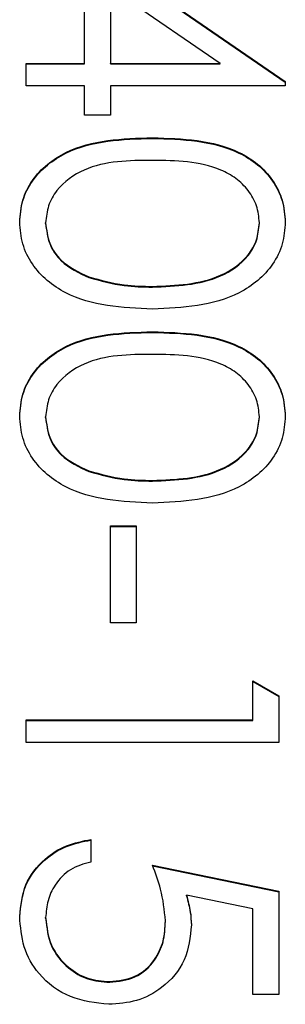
# Model space of a CAD drawing. Header units: millimetres. Extents: x 321 to 2529, y 215 to 2037.
# Tile 45 of 57: x 2218.58 to 2220.37, y 1175.21 to 1181.84. Entities that reach past the tile are written whole.
import ezdxf

# ---------------------------------------------------------------- set-up
doc = ezdxf.new("R2010")
doc.units = ezdxf.units.MM

msp = doc.modelspace()

# ---------------------------------------------------------------- linework, layer by layer
at = {"color": 7, "linetype": 'Continuous', "lineweight": 25}
for p, q in [((2219.0196, 1181.5451), (2219.0196, 1182.3507)), ((2219.0196, 1182.3507), (2220.3709, 1181.4236)), ((2219.0196, 1182.3463), (2220.3709, 1181.4192)), ((2219.9323, 1181.5451), (2219.194, 1182.0513)), ((2219.194, 1182.0513), (2219.194, 1181.5451)), ((2218.6273, 1181.5451), (2219.0196, 1181.5451)), ((2218.6273, 1181.3927), (2218.6273, 1181.5451)), ((2218.6273, 1181.5407), (2219.0196, 1181.5407)), ((2219.0196, 1181.5407), (2219.0196, 1181.5451)), ((2219.194, 1181.5407), (2219.194, 1181.5451)), ((2219.194, 1181.5451), (2219.9323, 1181.5451)), ((2219.194, 1181.5407), (2219.9323, 1181.5407)), ((2219.9323, 1181.5407), (2219.9323, 1181.5451)), ((2219.0196, 1181.3927), (2218.6273, 1181.3927)), ((2219.0196, 1181.1967), (2219.0196, 1181.3927)), ((2219.194, 1181.3927), (2219.194, 1181.1967)), ((2220.3709, 1181.3927), (2219.194, 1181.3927)), ((2220.3709, 1181.4236), (2220.3709, 1181.3927)), ((2219.194, 1181.1967), (2219.0196, 1181.1967)), ((2219.4766, 1181.0399), (2219.4766, 1181.0443)), ((2218.7581, 1180.467), (2218.7581, 1180.4713)), ((2220.1966, 1180.467), (2220.1966, 1180.4713)), ((2219.0499, 1180.1026), (2219.0499, 1180.107)), ((2219.4773, 1180.0383), (2219.4773, 1180.0427)), ((2219.4766, 1179.7335), (2219.4766, 1179.7378)), ((2218.7581, 1179.1605), (2218.7581, 1179.1649)), ((2220.1966, 1179.1605), (2220.1966, 1179.1649)), ((2219.0499, 1178.7962), (2219.0499, 1178.8005)), ((2219.4773, 1178.7319), (2219.4773, 1178.7362)), ((2219.194, 1177.7782), (2219.194, 1178.4314)), ((2219.194, 1178.4314), (2219.3684, 1178.4314)), ((2219.194, 1178.427), (2219.3684, 1178.427)), ((2219.3684, 1178.4314), (2219.3684, 1177.7782)), ((2219.3684, 1177.7782), (2219.194, 1177.7782)), ((2220.153, 1177.125), (2220.153, 1177.3862)), ((2220.153, 1177.3862), (2220.3273, 1177.2866)), ((2220.153, 1177.3819), (2220.3273, 1177.2822)), ((2220.3273, 1177.2866), (2220.3273, 1176.9725)), ((2218.6273, 1177.125), (2220.153, 1177.125)), ((2218.6273, 1176.9725), (2218.6273, 1177.125)), ((2220.153, 1177.1206), (2220.153, 1177.125)), ((2218.6273, 1177.1206), (2220.153, 1177.1206)), ((2220.3273, 1176.9725), (2218.6273, 1176.9725)), ((2219.0632, 1176.3193), (2219.0632, 1176.1669)), ((2219.4773, 1176.1451), (2220.3273, 1175.9709)), ((2219.4773, 1176.1407), (2220.3273, 1175.9666)), ((2220.153, 1175.8519), (2219.7058, 1175.9434)), ((2219.7058, 1175.939), (2219.7058, 1175.9434)), ((2220.3273, 1175.9709), (2220.3273, 1175.2742)), ((2220.153, 1175.2742), (2220.153, 1175.8519)), ((2218.7581, 1175.7879), (2218.7581, 1175.7923)), ((2219.5645, 1175.7665), (2219.5645, 1175.7709)), ((2219.1892, 1175.3569), (2219.1892, 1175.3613)), ((2220.3273, 1175.2742), (2220.153, 1175.2742))]:
    msp.add_line(p, q, dxfattribs=at)
for points, knots in [([(2218.5837, 1180.4764), (2218.5878, 1180.526), (2218.5959, 1180.6251), (2218.6849, 1180.8055), (2218.9705, 1181.0286), (2219.2741, 1181.038), (2219.4766, 1181.0443)], [0, 0, 0, 0, 0.125551, 0.25109, 0.50025, 1, 1, 1, 1]), ([(2218.5837, 1180.4721), (2218.5878, 1180.5216), (2218.5959, 1180.6208), (2218.6849, 1180.8011), (2218.9705, 1181.0242), (2219.2741, 1181.0336), (2219.4766, 1181.0399)], [0, 0, 0, 0, 0.125551, 0.25109, 0.50025, 1, 1, 1, 1]), ([(2219.4766, 1181.0443), (2219.6796, 1181.0377), (2219.9337, 1181.0295), (2220.1891, 1180.8712), (2220.2905, 1180.7609), (2220.3588, 1180.6254), (2220.3669, 1180.5261), (2220.3709, 1180.4764)], [0, 0, 0, 0, 0.498702, 0.624177, 0.749467, 0.874745, 1, 1, 1, 1]), ([(2219.4766, 1181.0399), (2219.6796, 1181.0333), (2219.9337, 1181.0251), (2220.1891, 1180.8668), (2220.2905, 1180.7566), (2220.3588, 1180.621), (2220.3669, 1180.5217), (2220.3709, 1180.4721)], [0, 0, 0, 0, 0.498702, 0.624177, 0.749467, 0.874745, 1, 1, 1, 1]), ([(2219.4773, 1180.8919), (2219.3184, 1180.8906), (2219.0805, 1180.8887), (2218.8484, 1180.7256), (2218.7706, 1180.5879), (2218.7623, 1180.5102), (2218.7581, 1180.4713)], [0, 0, 0, 0, 0.5002912, 0.749086, 0.8746062, 1, 1, 1, 1]), ([(2220.1966, 1180.4713), (2220.1927, 1180.5103), (2220.1849, 1180.5882), (2220.1251, 1180.6914), (2220.0415, 1180.7739), (2219.8345, 1180.8862), (2219.636, 1180.8894), (2219.4773, 1180.8919)], [0, 0, 0, 0, 0.125139, 0.250418, 0.375519, 0.500847, 1, 1, 1, 1]), ([(2219.4766, 1179.8902), (2219.2726, 1179.8997), (2218.9667, 1179.914), (2218.6849, 1180.1449), (2218.5959, 1180.3266), (2218.5878, 1180.4265), (2218.5837, 1180.4764)], [0, 0, 0, 0, 0.499407, 0.748743, 0.874372, 1, 1, 1, 1]), ([(2218.7581, 1180.4713), (2218.7639, 1180.425), (2218.7756, 1180.3321), (2218.8726, 1180.1888), (2218.9827, 1180.138), (2219.0499, 1180.107)], [0, 0, 0, 0, 0.280257, 0.560781, 1, 1, 1, 1]), ([(2218.7581, 1180.467), (2218.7639, 1180.4206), (2218.7756, 1180.3278), (2218.8726, 1180.1844), (2218.9827, 1180.1336), (2219.0499, 1180.1026)], [0, 0, 0, 0, 0.280257, 0.560781, 1, 1, 1, 1]), ([(2220.3709, 1180.4764), (2220.3669, 1180.4265), (2220.3589, 1180.3265), (2220.2702, 1180.1443), (2219.9866, 1179.9147), (2219.6807, 1179.9), (2219.4766, 1179.8902)], [0, 0, 0, 0, 0.1256, 0.251197, 0.500581, 1, 1, 1, 1]), ([(2219.4773, 1180.0427), (2219.6352, 1180.049), (2219.8716, 1180.0584), (2220.1053, 1180.2173), (2220.1843, 1180.3547), (2220.1925, 1180.4325), (2220.1966, 1180.4713)], [0, 0, 0, 0, 0.500072, 0.749021, 0.874598, 1, 1, 1, 1]), ([(2219.4773, 1180.0383), (2219.6352, 1180.0446), (2219.8716, 1180.054), (2220.1053, 1180.213), (2220.1843, 1180.3503), (2220.1925, 1180.4281), (2220.1966, 1180.467)], [0, 0, 0, 0, 0.500072, 0.749021, 0.874598, 1, 1, 1, 1]), ([(2219.0499, 1180.107), (2219.1283, 1180.0853), (2219.2684, 1180.0467), (2219.4134, 1180.0439), (2219.4773, 1180.0427)], [0, 0, 0, 0, 0.559599, 1, 1, 1, 1]), ([(2219.0499, 1180.1026), (2219.1283, 1180.081), (2219.2684, 1180.0423), (2219.4134, 1180.0395), (2219.4773, 1180.0383)], [0, 0, 0, 0, 0.559599, 1, 1, 1, 1]), ([(2218.5837, 1179.17), (2218.5878, 1179.2196), (2218.5959, 1179.3187), (2218.6849, 1179.4991), (2218.9705, 1179.7221), (2219.2741, 1179.7316), (2219.4766, 1179.7378)], [0, 0, 0, 0, 0.125551, 0.25109, 0.50025, 1, 1, 1, 1]), ([(2218.5837, 1179.1656), (2218.5878, 1179.2152), (2218.5959, 1179.3143), (2218.6849, 1179.4947), (2218.9705, 1179.7178), (2219.2741, 1179.7272), (2219.4766, 1179.7335)], [0, 0, 0, 0, 0.125551, 0.25109, 0.50025, 1, 1, 1, 1]), ([(2219.4766, 1179.7378), (2219.6796, 1179.7313), (2219.9337, 1179.723), (2220.1891, 1179.5648), (2220.2905, 1179.4545), (2220.3588, 1179.3189), (2220.3669, 1179.2196), (2220.3709, 1179.17)], [0, 0, 0, 0, 0.498702, 0.624177, 0.749467, 0.874745, 1, 1, 1, 1]), ([(2219.4766, 1179.7335), (2219.6796, 1179.7269), (2219.9337, 1179.7187), (2220.1891, 1179.5604), (2220.2905, 1179.4501), (2220.3588, 1179.3146), (2220.3669, 1179.2153), (2220.3709, 1179.1656)], [0, 0, 0, 0, 0.498702, 0.624177, 0.749467, 0.874745, 1, 1, 1, 1]), ([(2219.4773, 1179.5854), (2219.3184, 1179.5842), (2219.0805, 1179.5823), (2218.8484, 1179.4192), (2218.7706, 1179.2815), (2218.7623, 1179.2037), (2218.7581, 1179.1649)], [0, 0, 0, 0, 0.500291, 0.749086, 0.874606, 1, 1, 1, 1]), ([(2220.1966, 1179.1649), (2220.1927, 1179.2038), (2220.1849, 1179.2817), (2220.1251, 1179.385), (2220.0415, 1179.4674), (2219.8345, 1179.5798), (2219.636, 1179.5829), (2219.4773, 1179.5854)], [0, 0, 0, 0, 0.125139, 0.250418, 0.375519, 0.500847, 1, 1, 1, 1]), ([(2219.4766, 1178.5838), (2219.2726, 1178.5933), (2218.9667, 1178.6075), (2218.6849, 1178.8384), (2218.5959, 1179.0202), (2218.5878, 1179.1201), (2218.5837, 1179.17)], [0, 0, 0, 0, 0.499407, 0.748743, 0.874372, 1, 1, 1, 1]), ([(2218.7581, 1179.1649), (2218.7639, 1179.1185), (2218.7756, 1179.0257), (2218.8726, 1178.8823), (2218.9827, 1178.8315), (2219.0499, 1178.8005)], [0, 0, 0, 0, 0.280257, 0.560781, 1, 1, 1, 1]), ([(2218.7581, 1179.1605), (2218.7639, 1179.1141), (2218.7756, 1179.0213), (2218.8726, 1178.878), (2218.9827, 1178.8272), (2219.0499, 1178.7962)], [0, 0, 0, 0, 0.280257, 0.560781, 1, 1, 1, 1]), ([(2220.3709, 1179.17), (2220.3669, 1179.12), (2220.3589, 1179.02), (2220.2702, 1178.8378), (2219.9866, 1178.6083), (2219.6807, 1178.5936), (2219.4766, 1178.5838)], [0, 0, 0, 0, 0.1256, 0.251197, 0.500581, 1, 1, 1, 1]), ([(2219.4773, 1178.7362), (2219.6352, 1178.7425), (2219.8716, 1178.7519), (2220.1053, 1178.9109), (2220.1843, 1179.0483), (2220.1925, 1179.126), (2220.1966, 1179.1649)], [0, 0, 0, 0, 0.500072, 0.749021, 0.874598, 1, 1, 1, 1]), ([(2219.4773, 1178.7319), (2219.6352, 1178.7381), (2219.8716, 1178.7476), (2220.1053, 1178.9065), (2220.1843, 1179.0439), (2220.1925, 1179.1217), (2220.1966, 1179.1605)], [0, 0, 0, 0, 0.5000715, 0.7490206, 0.8745985, 1, 1, 1, 1]), ([(2219.0499, 1178.8005), (2219.1283, 1178.7789), (2219.2684, 1178.7402), (2219.4134, 1178.7375), (2219.4773, 1178.7362)], [0, 0, 0, 0, 0.559599, 1, 1, 1, 1]), ([(2219.0499, 1178.7962), (2219.1283, 1178.7745), (2219.2684, 1178.7359), (2219.4134, 1178.7331), (2219.4773, 1178.7319)], [0, 0, 0, 0, 0.559599, 1, 1, 1, 1]), ([(2218.5837, 1175.8012), (2218.5912, 1175.874), (2218.6061, 1176.0195), (2218.7362, 1176.1841), (2218.8948, 1176.2859), (2219.0071, 1176.3082), (2219.0632, 1176.3193)], [0, 0, 0, 0, 0.279625, 0.559019, 0.77938, 1, 1, 1, 1]), ([(2218.5837, 1175.7968), (2218.5912, 1175.8696), (2218.6061, 1176.0152), (2218.7362, 1176.1797), (2218.8948, 1176.2816), (2219.0071, 1176.3038), (2219.0632, 1176.3149)], [0, 0, 0, 0, 0.279625, 0.559019, 0.77938, 1, 1, 1, 1]), ([(2219.0632, 1176.1669), (2219.0152, 1176.1538), (2218.9193, 1176.1275), (2218.8221, 1176.0238), (2218.768, 1175.9082), (2218.7614, 1175.831), (2218.7581, 1175.7923)], [0, 0, 0, 0, 0.28005, 0.559166, 0.779583, 1, 1, 1, 1]), ([(2219.5645, 1175.7709), (2219.557, 1175.8428), (2219.5437, 1175.9714), (2219.4976, 1176.092), (2219.4773, 1176.1451)], [0, 0, 0, 0, 0.5594162, 1, 1, 1, 1]), ([(2219.7058, 1175.9434), (2219.716, 1175.9066), (2219.734, 1175.8411), (2219.7374, 1175.7732), (2219.7389, 1175.7433)], [0, 0, 0, 0, 0.560064, 1, 1, 1, 1]), ([(2219.7058, 1175.939), (2219.716, 1175.9023), (2219.734, 1175.8367), (2219.7374, 1175.7688), (2219.7389, 1175.7389)], [0, 0, 0, 0, 0.560064, 1, 1, 1, 1]), ([(2219.1828, 1175.2088), (2219.0946, 1175.2188), (2218.9183, 1175.2387), (2218.7133, 1175.3912), (2218.5995, 1175.593), (2218.589, 1175.7317), (2218.5837, 1175.8012)], [0, 0, 0, 0, 0.279864, 0.559271, 0.779424, 1, 1, 1, 1]), ([(2218.7581, 1175.7923), (2218.7656, 1175.7287), (2218.7805, 1175.6014), (2218.8967, 1175.4596), (2219.0389, 1175.3733), (2219.1391, 1175.3653), (2219.1892, 1175.3613)], [0, 0, 0, 0, 0.279617, 0.559357, 0.779559, 1, 1, 1, 1]), ([(2218.7581, 1175.7879), (2218.7656, 1175.7243), (2218.7805, 1175.597), (2218.8967, 1175.4552), (2219.0389, 1175.3689), (2219.1391, 1175.3609), (2219.1892, 1175.3569)], [0, 0, 0, 0, 0.279617, 0.559357, 0.779559, 1, 1, 1, 1]), ([(2219.7389, 1175.7433), (2219.7302, 1175.6621), (2219.713, 1175.4998), (2219.56, 1175.3212), (2219.3739, 1175.2218), (2219.2465, 1175.2132), (2219.1828, 1175.2088)], [0, 0, 0, 0, 0.279688, 0.559025, 0.779292, 1, 1, 1, 1]), ([(2219.1892, 1175.3613), (2219.248, 1175.3675), (2219.3656, 1175.3801), (2219.4932, 1175.4945), (2219.5565, 1175.633), (2219.5618, 1175.7249), (2219.5645, 1175.7709)], [0, 0, 0, 0, 0.279539, 0.558617, 0.779047, 1, 1, 1, 1]), ([(2219.1892, 1175.3569), (2219.248, 1175.3632), (2219.3656, 1175.3757), (2219.4932, 1175.4902), (2219.5565, 1175.6286), (2219.5618, 1175.7205), (2219.5645, 1175.7665)], [0, 0, 0, 0, 0.279539, 0.558617, 0.779047, 1, 1, 1, 1])]:
    msp.add_open_spline(points, degree=3, knots=knots, dxfattribs=at)

doc.saveas('drawing.dxf')
